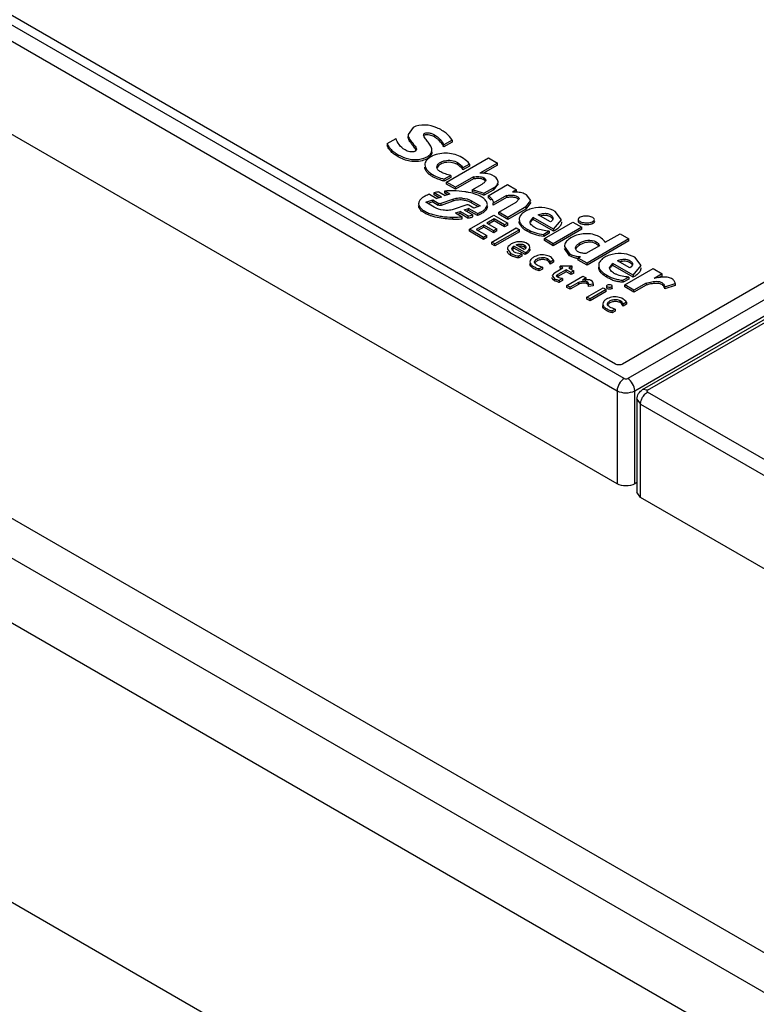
# Model space of a CAD drawing. Header units: millimetres. Extents: x 25 to 197, y 70 to 241.
# Tile 3 of 23: x 76 to 105, y 159 to 198. Entities that reach past the tile are written whole.
import ezdxf

# ---------------------------------------------------------------- set-up
doc = ezdxf.new("R2010")
doc.units = ezdxf.units.MM
doc.header["$LTSCALE"] = 20.234425
doc.layers.get('0').update_dxf_attribs({"linetype": 'CONTINUOUS'})

msp = doc.modelspace()

# ---------------------------------------------------------------- linework, layer by layer
at = {"color": 7, "linetype": 'Continuous'}
for p, q in [((134.685, 144.067), (28.619, 205.303)), ((27.913, 204.121), (133.979, 142.885)), ((133.438, 203.767), (100.063, 184.498)), ((134.586, 203.727), (100.273, 183.916)), ((100.876, 183.473), (135.286, 203.339)), ((101.076, 183.453), (135.486, 203.319)), ((100.556, 183.426), (134.869, 203.237)), ((100.132, 183.916), (68.552, 202.149)), ((99.78, 184.498), (68.95, 202.297)), ((68.269, 201.659), (99.849, 183.426)), ((130.256, 142.412), (31.409, 199.48)), ((99.849, 179.671), (68.269, 197.903)), ((91.621, 194.034), (91.417, 193.762)), ((92.48, 193.659), (92.48, 193.741)), ((90.571, 193.388), (90.935, 193.598)), ((90.571, 193.388), (90.571, 193.306)), ((91.638, 193.281), (91.577, 193.357)), ((93.195, 193.534), (92.866, 193.343)), ((93.195, 193.452), (92.866, 193.262)), ((92.866, 193.262), (92.866, 193.343)), ((93.195, 193.534), (93.195, 193.452)), ((91.019, 192.858), (91.019, 192.94)), ((91.754, 193.164), (91.703, 193.083)), ((92.975, 191.838), (94.664, 192.814)), ((93.416, 192.541), (93.416, 192.623)), ((93.899, 192.563), (93.631, 192.409)), ((93.899, 192.563), (93.899, 192.482)), ((95.024, 192.606), (94.307, 192.192)), ((94.664, 192.814), (95.024, 192.606)), ((95.024, 192.524), (95.024, 192.606)), ((93.899, 192.482), (93.631, 192.327)), ((93.631, 192.327), (93.631, 192.409)), ((95.024, 192.524), (94.44, 192.187)), ((93.139, 192.104), (92.88, 191.955)), ((93.139, 192.023), (92.88, 191.873)), ((92.88, 191.873), (92.88, 191.955)), ((92.975, 191.757), (92.975, 191.838)), ((93.335, 191.631), (92.975, 191.838)), ((93.335, 191.549), (92.975, 191.757)), ((93.139, 192.104), (93.139, 192.023)), ((94.061, 192.05), (93.335, 191.631)), ((94.061, 191.968), (93.335, 191.549)), ((94.008, 191.527), (94.411, 191.759)), ((94.061, 192.05), (94.061, 191.968)), ((94.475, 191.93), (94.475, 192.011)), ((94.475, 192.011), (94.55, 191.913)), ((95.05, 191.765), (94.847, 191.514)), ((92.465, 191.322), (92.465, 191.403)), ((92.766, 191.229), (92.465, 191.403)), ((92.663, 191.443), (92.917, 191.296)), ((92.895, 191.39), (92.895, 191.472)), ((93.108, 191.349), (92.895, 191.472)), ((93.012, 191.323), (92.895, 191.39)), ((93.108, 191.349), (92.917, 191.296)), ((93.335, 191.549), (93.335, 191.631)), ((94.008, 191.527), (94.008, 191.445)), ((94.847, 191.596), (94.482, 191.385)), ((94.847, 191.514), (94.482, 191.304)), ((94.482, 191.304), (94.482, 191.385)), ((94.655, 191.289), (95.433, 191.738)), ((94.847, 191.596), (94.847, 191.514)), ((95.433, 191.738), (95.793, 191.531)), ((95.793, 191.531), (95.629, 191.436)), ((95.793, 191.449), (95.793, 191.531)), ((92.134, 191.022), (92.416, 191.118)), ((92.474, 190.826), (92.134, 191.022)), ((92.416, 191.036), (92.223, 190.971)), ((92.281, 191.347), (92.577, 191.176)), ((92.416, 191.036), (92.416, 191.118)), ((92.416, 191.118), (92.635, 190.992)), ((92.416, 191.036), (92.635, 190.91)), ((92.672, 191.202), (92.465, 191.322)), ((92.766, 191.229), (92.577, 191.176)), ((92.635, 190.992), (92.635, 190.91)), ((92.753, 190.982), (93.224, 191.149)), ((93.224, 191.068), (92.753, 190.9)), ((92.753, 190.9), (92.753, 190.982)), ((93.224, 191.149), (93.224, 191.068)), ((93.978, 191.004), (93.978, 191.085)), ((93.978, 191.085), (94.326, 190.884)), ((93.978, 191.004), (94.24, 190.852)), ((94.655, 191.289), (94.655, 191.207)), ((95.385, 191.295), (94.851, 190.987)), ((95.385, 191.214), (94.851, 190.905)), ((94.852, 191.013), (94.851, 190.987)), ((94.851, 190.905), (94.851, 190.987)), ((95.081, 190.622), (95.776, 191.024)), ((95.385, 191.295), (95.385, 191.214)), ((95.9, 191.164), (95.776, 191.024)), ((96.165, 190.834), (96.371, 191.091)), ((96.37, 191.009), (96.165, 190.752)), ((96.371, 191.091), (96.187, 191.328)), ((93.788, 190.923), (93.238, 190.738)), ((93.33, 190.598), (93.513, 190.655)), ((93.33, 190.598), (93.604, 190.44)), ((93.513, 190.574), (93.422, 190.545)), ((93.513, 190.574), (93.513, 190.655)), ((93.832, 190.471), (93.513, 190.655)), ((93.832, 190.389), (93.513, 190.574)), ((93.678, 190.714), (93.858, 190.773)), ((93.678, 190.714), (94.028, 190.512)), ((93.858, 190.691), (93.769, 190.662)), ((93.858, 190.691), (93.858, 190.773)), ((94.212, 190.569), (93.858, 190.773)), ((94.212, 190.487), (93.858, 190.691)), ((94.076, 190.791), (93.865, 190.913)), ((94.326, 190.884), (94.076, 190.791)), ((94.212, 190.569), (94.212, 190.487)), ((95.081, 190.541), (95.081, 190.622)), ((95.44, 190.415), (95.081, 190.622)), ((96.165, 190.834), (95.44, 190.415)), ((96.165, 190.752), (95.44, 190.333)), ((96.165, 190.834), (96.165, 190.752)), ((97.606, 190.318), (97.351, 190.656)), ((93.221, 190.34), (93.221, 190.422)), ((93.604, 190.358), (93.604, 190.44)), ((93.832, 190.471), (93.832, 190.389)), ((93.894, 189.937), (94.879, 190.506)), ((94.028, 190.431), (94.028, 190.512)), ((94.892, 190.352), (94.595, 190.18)), ((94.595, 190.18), (94.999, 189.947)), ((94.892, 190.27), (94.666, 190.139)), ((94.879, 190.506), (95.437, 190.184)), ((94.892, 190.27), (94.892, 190.352)), ((95.31, 190.11), (94.892, 190.352)), ((95.31, 190.029), (94.892, 190.27)), ((95.44, 190.333), (95.081, 190.541)), ((95.437, 190.184), (95.31, 190.11)), ((95.437, 190.102), (95.437, 190.184)), ((95.44, 190.333), (95.44, 190.415)), ((96.338, 190.236), (96.464, 190.411)), ((96.464, 190.329), (96.464, 190.411)), ((97.286, 189.936), (96.464, 190.411)), ((97.286, 189.855), (96.464, 190.329)), ((97.158, 190.229), (96.661, 190.516)), ((96.913, 189.561), (98.059, 190.222)), ((97.286, 189.936), (97.606, 190.318)), ((98.059, 190.222), (98.419, 190.015)), ((98.293, 190.376), (98.278, 190.334)), ((98.278, 190.334), (98.278, 190.252)), ((98.917, 190.283), (98.932, 190.325)), ((98.917, 190.202), (98.917, 190.283)), ((98.932, 190.244), (98.917, 190.202)), ((93.894, 189.856), (93.894, 189.937)), ((94.465, 189.608), (93.894, 189.937)), ((94.465, 189.526), (93.894, 189.856)), ((94.468, 190.107), (94.162, 189.93)), ((94.162, 189.93), (94.592, 189.681)), ((94.468, 190.025), (94.232, 189.889)), ((94.468, 190.025), (94.468, 190.107)), ((94.871, 189.874), (94.468, 190.107)), ((94.871, 189.792), (94.468, 190.025)), ((94.793, 189.418), (95.779, 189.987)), ((94.999, 189.947), (94.871, 189.874)), ((94.871, 189.792), (94.871, 189.874)), ((94.999, 189.866), (94.871, 189.792)), ((95.907, 189.913), (94.921, 189.344)), ((95.907, 189.831), (94.921, 189.262)), ((94.999, 189.866), (94.999, 189.947)), ((95.31, 190.029), (95.31, 190.11)), ((95.437, 190.102), (95.31, 190.029)), ((95.779, 189.987), (95.907, 189.913)), ((95.907, 189.831), (95.907, 189.913)), ((96.223, 189.854), (96.223, 189.936)), ((97.109, 189.858), (96.886, 189.729)), ((97.109, 189.776), (96.886, 189.647)), ((97.109, 189.858), (97.109, 189.776)), ((98.419, 190.015), (97.273, 189.353)), ((98.419, 189.933), (97.273, 189.272)), ((97.286, 189.936), (97.286, 189.855)), ((98.419, 189.933), (98.419, 190.015)), ((94.592, 189.681), (94.465, 189.608)), ((94.465, 189.526), (94.465, 189.608)), ((94.592, 189.6), (94.465, 189.526)), ((94.592, 189.6), (94.592, 189.681)), ((94.793, 189.336), (94.793, 189.418)), ((94.921, 189.344), (94.793, 189.418)), ((96.886, 189.647), (96.886, 189.729)), ((96.913, 189.479), (96.913, 189.561)), ((97.273, 189.353), (96.913, 189.561)), ((97.273, 189.272), (96.913, 189.479)), ((98.35, 189.305), (98.35, 189.386)), ((100.325, 189.546), (98.633, 188.569)), ((100.325, 189.464), (98.633, 188.487)), ((98.998, 189.346), (98.998, 189.428)), ((99.368, 189.409), (99.965, 189.753)), ((99.965, 189.753), (100.325, 189.546)), ((100.325, 189.464), (100.325, 189.546)), ((94.921, 189.262), (94.793, 189.336)), ((94.921, 189.262), (94.921, 189.344)), ((95.423, 189.139), (95.551, 188.966)), ((95.551, 188.884), (95.551, 188.966)), ((95.684, 189.175), (95.684, 189.257)), ((96.14, 188.994), (95.684, 189.257)), ((96.14, 188.912), (95.684, 189.175)), ((96.098, 189.116), (95.772, 189.305)), ((96.107, 189.215), (96.107, 189.297)), ((96.14, 188.994), (96.14, 188.912)), ((97.273, 189.272), (97.273, 189.353)), ((97.719, 189.242), (97.933, 188.948)), ((97.933, 188.866), (97.719, 189.161)), ((99.133, 189.273), (98.586, 188.957)), ((96.011, 188.932), (95.887, 188.861)), ((95.887, 188.779), (95.887, 188.861)), ((96.011, 188.851), (95.887, 188.779)), ((96.011, 188.932), (96.011, 188.851)), ((97.036, 188.67), (97.036, 188.752)), ((97.287, 188.691), (97.149, 188.611)), ((97.149, 188.529), (97.149, 188.611)), ((97.287, 188.609), (97.149, 188.529)), ((97.287, 188.691), (97.287, 188.609)), ((97.933, 188.866), (97.933, 188.948)), ((98.273, 188.776), (98.365, 188.83)), ((98.273, 188.695), (98.273, 188.776)), ((98.633, 188.569), (98.273, 188.776)), ((98.633, 188.487), (98.273, 188.695)), ((100.363, 188.379), (99.865, 188.666)), ((100.81, 188.468), (100.555, 188.806)), ((96.836, 188.413), (96.709, 188.34)), ((96.709, 188.259), (96.709, 188.34)), ((96.836, 188.332), (96.709, 188.259)), ((96.836, 188.413), (96.836, 188.332)), ((97.317, 188.182), (97.224, 188.066)), ((97.317, 188.182), (97.66, 188.38)), ((97.788, 188.306), (97.454, 188.113)), ((97.788, 188.224), (97.454, 188.032)), ((98.037, 188.45), (97.547, 188.445)), ((97.547, 188.363), (97.547, 188.445)), ((97.66, 188.38), (97.547, 188.445)), ((97.589, 188.339), (97.547, 188.363)), ((97.788, 188.224), (97.788, 188.306)), ((97.993, 188.187), (97.788, 188.306)), ((97.993, 188.106), (97.788, 188.224)), ((98.037, 188.45), (97.903, 188.373)), ((97.903, 188.373), (98.108, 188.254)), ((98.037, 188.368), (97.974, 188.332)), ((98.108, 188.254), (97.993, 188.187)), ((97.993, 188.106), (97.993, 188.187)), ((98.108, 188.172), (97.993, 188.106)), ((98.037, 188.368), (98.037, 188.45)), ((98.108, 188.172), (98.108, 188.254)), ((98.633, 188.487), (98.633, 188.569)), ((99.542, 188.386), (99.668, 188.561)), ((99.668, 188.479), (99.668, 188.561)), ((100.49, 188.087), (99.668, 188.561)), ((100.49, 188.005), (99.668, 188.479)), ((100.158, 187.69), (101.303, 188.351)), ((100.49, 188.087), (100.81, 188.468)), ((101.303, 188.351), (101.663, 188.143)), ((97.224, 188.066), (97.323, 187.943)), ((97.323, 187.861), (97.323, 187.943)), ((97.454, 188.032), (97.454, 188.113)), ((97.643, 187.947), (97.522, 187.878)), ((97.522, 187.796), (97.522, 187.878)), ((97.643, 187.866), (97.522, 187.796)), ((97.643, 187.947), (97.643, 187.865)), ((97.82, 187.67), (98.47, 188.045)), ((98.287, 187.792), (97.948, 187.596)), ((98.287, 187.792), (98.287, 187.71)), ((98.598, 187.971), (98.447, 187.885)), ((98.47, 188.045), (98.598, 187.971)), ((98.598, 187.89), (98.598, 187.971)), ((98.645, 187.735), (98.645, 187.817)), ((99.427, 188.004), (99.427, 188.086)), ((100.314, 188.008), (100.09, 187.879)), ((100.314, 187.926), (100.09, 187.797)), ((100.09, 187.797), (100.09, 187.879)), ((100.314, 188.008), (100.314, 187.926)), ((100.49, 188.087), (100.49, 188.005)), ((101.663, 188.143), (101.334, 187.953)), ((101.663, 188.061), (101.515, 187.976)), ((101.663, 188.061), (101.663, 188.143)), ((97.82, 187.588), (97.82, 187.67)), ((97.948, 187.596), (97.82, 187.67)), ((97.948, 187.515), (97.82, 187.588)), ((98.287, 187.71), (97.948, 187.515)), ((97.948, 187.515), (97.948, 187.596)), ((98.632, 187.201), (99.282, 187.576)), ((98.699, 187.71), (98.88, 187.736)), ((98.699, 187.628), (98.699, 187.71)), ((98.88, 187.654), (98.699, 187.628)), ((99.41, 187.502), (98.76, 187.127)), ((99.41, 187.421), (98.76, 187.046)), ((98.88, 187.736), (98.88, 187.654)), ((99.282, 187.576), (99.41, 187.502)), ((99.41, 187.421), (99.41, 187.502)), ((99.426, 187.667), (99.421, 187.653)), ((99.421, 187.653), (99.421, 187.572)), ((99.648, 187.635), (99.652, 187.649)), ((99.648, 187.553), (99.648, 187.635)), ((99.652, 187.567), (99.648, 187.553)), ((99.652, 187.567), (99.652, 187.649)), ((100.158, 187.608), (100.158, 187.69)), ((100.518, 187.482), (100.158, 187.69)), ((100.518, 187.4), (100.158, 187.608)), ((101.012, 187.767), (100.518, 187.482)), ((101.012, 187.685), (100.518, 187.4)), ((100.518, 187.4), (100.518, 187.482)), ((101.012, 187.767), (101.012, 187.685)), ((101.771, 187.617), (102.188, 187.744)), ((102.188, 187.662), (101.771, 187.536)), ((101.771, 187.536), (101.771, 187.617)), ((102.188, 187.744), (102.188, 187.662)), ((98.632, 187.119), (98.632, 187.201)), ((98.76, 187.127), (98.632, 187.201)), ((98.76, 187.046), (98.632, 187.119)), ((98.76, 187.046), (98.76, 187.127)), ((99.97, 186.976), (99.97, 187.058)), ((100.222, 186.996), (100.084, 186.917)), ((100.222, 186.996), (100.222, 186.915)), ((99.771, 186.719), (99.644, 186.646)), ((99.644, 186.564), (99.644, 186.646)), ((99.771, 186.637), (99.644, 186.564)), ((99.771, 186.719), (99.771, 186.637)), ((100.084, 186.835), (100.084, 186.917)), ((100.222, 186.915), (100.084, 186.835)), ((99.849, 183.426), (99.849, 179.671)), ((100.556, 179.671), (100.556, 183.426)), ((101.076, 183.453), (100.876, 183.473)), ((100.647, 183.085), (100.647, 179.33)), ((100.647, 183.085), (100.793, 182.881)), ((124.841, 169.651), (101.076, 183.371)), ((100.793, 179.125), (100.793, 182.881)), ((100.793, 182.881), (124.558, 169.161)), ((100.647, 179.723), (100.556, 179.671)), ((100.793, 179.125), (100.647, 179.33)), ((124.558, 165.405), (100.793, 179.125)), ((71.498, 165.087), (132.536, 129.848))]:
    msp.add_line(p, q, dxfattribs=at)
for centre, radius, start, end in [((92.808, 192.036), 0.945, 115.1676, 117.632), ((93.032, 189.093), 2.379, 98.9291, 103.7919), ((93.208, 188.176), 3.311, 89.458, 95.432), ((93.248, 193.895), 3.473, 269.5421, 275.8774), ((93.248, 193.843), 3.503, 269.5559, 271.6562), ((93.25, 193.796), 3.456, 271.6472, 275.8855), ((93.404, 192.969), 2.535, 279.7371, 284.2606), ((93.39, 192.96), 2.609, 279.7665, 281.2458), ((93.412, 192.852), 2.498, 281.2334, 284.2788), ((96.935, 189.877), 0.621, 102.4883, 107.7391), ((98.338, 190.252), 0.0601, 180.0727, 195.9812), ((96.652, 190.656), 0.908, 230.2823, 234.1162), ((95.695, 189.14), 0.0879, 180.0483, 193.3393), ((96.004, 189.274), 0.378, 311.9166, 314.9947), ((96.815, 188.503), 0.351, 17.9711, 20.8253), ((98.432, 189.996), 1.249, 259.5713, 262.6296), ((98.461, 190.306), 1.479, 263.3555, 266.2895), ((100.142, 188.021), 0.628, 102.5893, 107.7275), ((97.653, 188.56), 0.775, 254.8286, 260.2741), ((98.509, 187.507), 0.34, 77.1041, 81.0721), ((100.148, 189.184), 1.381, 247.918, 251.9144), ((100.201, 189.348), 1.553, 251.9485, 257.1011), ((98.601, 187.659), 0.088, 47.5424, 60.0369), ((99.741, 186.803), 0.361, 18.2528, 20.9461)]:
    msp.add_arc(centre, radius, start, end, dxfattribs=at)
for points, knots in [([(93.195, 193.534), (93.127, 193.633), (92.999, 193.778), (92.782, 193.932), (92.505, 194.072), (92.107, 194.174), (91.762, 194.116), (91.621, 194.034)], [0, 0, 0, 0, 0.203735, 0.319739, 0.446002, 0.724563, 1, 1, 1, 1]), ([(91.417, 193.762), (91.417, 193.708), (91.456, 193.598), (91.539, 193.484), (91.615, 193.391), (91.674, 193.318), (91.728, 193.248), (91.754, 193.192), (91.754, 193.164)], [0, 0, 0, 0, 0.230262, 0.481439, 0.613134, 0.747792, 0.882032, 1, 1, 1, 1]), ([(92.046, 193.736), (92.046, 193.75), (92.057, 193.783), (92.104, 193.816), (92.167, 193.831), (92.259, 193.829), (92.367, 193.8), (92.445, 193.761), (92.48, 193.741)], [0, 0, 0, 0, 0.086214, 0.194834, 0.329664, 0.473943, 0.749839, 1, 1, 1, 1]), ([(92.38, 193.134), (92.38, 193.188), (92.339, 193.301), (92.236, 193.443), (92.138, 193.559), (92.071, 193.654), (92.046, 193.709), (92.046, 193.736)], [0, 0, 0, 0, 0.232835, 0.494635, 0.757354, 0.881833, 1, 1, 1, 1]), ([(92.48, 193.659), (92.421, 193.693), (92.322, 193.736), (92.182, 193.754), (92.107, 193.736), (92.079, 193.715)], [0, 0, 0, 0, 0.485766, 0.755415, 1, 1, 1, 1]), ([(92.48, 193.741), (92.565, 193.692), (92.71, 193.568), (92.817, 193.416), (92.866, 193.343)], [0, 0, 0, 0, 0.528329, 1, 1, 1, 1]), ([(90.571, 193.388), (90.594, 193.346), (90.641, 193.26), (90.739, 193.139), (90.868, 193.033), (90.966, 192.97), (91.019, 192.94)], [0, 0, 0, 0, 0.220589, 0.456582, 0.719664, 1, 1, 1, 1]), ([(91.296, 193.138), (91.203, 193.191), (91.043, 193.323), (90.965, 193.511), (90.935, 193.598)], [0, 0, 0, 0, 0.538966, 1, 1, 1, 1]), ([(91.504, 193.454), (91.492, 193.471), (91.448, 193.54), (91.417, 193.62), (91.417, 193.68)], [0, 0, 0, 0, 0.263673, 1, 1, 1, 1]), ([(92.633, 193.547), (92.622, 193.557), (92.574, 193.598), (92.522, 193.635), (92.48, 193.659)], [0, 0, 0, 0, 0.2401, 1, 1, 1, 1]), ([(92.866, 193.262), (92.849, 193.286), (92.781, 193.388), (92.702, 193.484), (92.633, 193.547)], [0, 0, 0, 0, 0.240372, 1, 1, 1, 1]), ([(91.019, 192.858), (90.966, 192.888), (90.868, 192.951), (90.739, 193.058), (90.641, 193.179), (90.594, 193.265), (90.571, 193.306)], [0, 0, 0, 0, 0.280336, 0.543418, 0.779411, 1, 1, 1, 1]), ([(91.019, 192.94), (91.135, 192.873), (91.331, 192.792), (91.613, 192.742), (91.837, 192.744), (92.048, 192.79), (92.224, 192.873), (92.351, 192.987), (92.38, 193.089), (92.38, 193.134)], [0, 0, 0, 0, 0.257386, 0.400042, 0.544907, 0.683919, 0.810022, 0.913851, 1, 1, 1, 1]), ([(91.703, 193.083), (91.64, 193.048), (91.484, 193.043), (91.356, 193.103), (91.296, 193.138)], [0, 0, 0, 0, 0.508969, 1, 1, 1, 1]), ([(91.739, 193.139), (91.726, 193.165), (91.693, 193.213), (91.656, 193.258), (91.638, 193.281)], [0, 0, 0, 0, 0.491929, 1, 1, 1, 1]), ([(92.38, 193.052), (92.38, 193.021), (92.368, 192.955), (92.331, 192.899), (92.308, 192.874)], [0, 0, 0, 0, 0.476131, 1, 1, 1, 1]), ([(93.588, 192.828), (93.415, 192.928), (93.011, 193.042), (92.592, 192.978), (92.406, 192.891)], [0, 0, 0, 0, 0.492517, 1, 1, 1, 1]), ([(92.048, 192.717), (91.874, 192.657), (91.502, 192.644), (91.166, 192.773), (91.019, 192.858)], [0, 0, 0, 0, 0.519324, 1, 1, 1, 1]), ([(92.308, 192.874), (92.293, 192.857), (92.217, 192.788), (92.123, 192.743), (92.048, 192.717)], [0, 0, 0, 0, 0.223038, 1, 1, 1, 1]), ([(92.37, 192.873), (92.329, 192.852), (92.256, 192.806), (92.143, 192.702), (92.095, 192.594), (92.095, 192.527)], [0, 0, 0, 0, 0.295673, 0.559395, 1, 1, 1, 1]), ([(92.582, 192.443), (92.582, 192.47), (92.6, 192.532), (92.671, 192.605), (92.772, 192.665), (92.941, 192.72), (93.169, 192.728), (93.342, 192.665), (93.416, 192.623)], [0, 0, 0, 0, 0.086366, 0.188401, 0.30979, 0.446047, 0.734838, 1, 1, 1, 1]), ([(92.83, 192.601), (92.798, 192.59), (92.699, 192.549), (92.6, 192.466), (92.585, 192.391)], [0, 0, 0, 0, 0.30257, 1, 1, 1, 1]), ([(93.416, 192.541), (93.332, 192.589), (93.135, 192.656), (92.928, 192.634), (92.83, 192.601)], [0, 0, 0, 0, 0.48325, 1, 1, 1, 1]), ([(93.416, 192.623), (93.44, 192.608), (93.524, 192.551), (93.597, 192.474), (93.631, 192.409)], [0, 0, 0, 0, 0.276823, 1, 1, 1, 1]), ([(93.631, 192.327), (93.62, 192.348), (93.565, 192.434), (93.483, 192.5), (93.416, 192.541)], [0, 0, 0, 0, 0.226651, 1, 1, 1, 1]), ([(93.899, 192.563), (93.879, 192.588), (93.789, 192.691), (93.678, 192.774), (93.588, 192.828)], [0, 0, 0, 0, 0.232682, 1, 1, 1, 1]), ([(92.095, 192.527), (92.095, 192.384), (92.3, 192.184), (92.594, 192.042), (92.782, 191.981), (92.88, 191.955)], [0, 0, 0, 0, 0.423168, 0.698398, 1, 1, 1, 1]), ([(92.437, 192.04), (92.39, 192.066), (92.304, 192.12), (92.194, 192.216), (92.116, 192.323), (92.095, 192.406), (92.095, 192.445)], [0, 0, 0, 0, 0.288441, 0.552405, 0.788474, 1, 1, 1, 1]), ([(92.736, 192.245), (92.694, 192.269), (92.621, 192.319), (92.582, 192.404), (92.582, 192.443)], [0, 0, 0, 0, 0.558456, 1, 1, 1, 1]), ([(93.139, 192.104), (93.067, 192.123), (92.93, 192.159), (92.796, 192.21), (92.736, 192.245)], [0, 0, 0, 0, 0.517798, 1, 1, 1, 1]), ([(95.051, 191.847), (95.051, 191.966), (94.848, 192.129), (94.573, 192.193), (94.396, 192.197), (94.307, 192.192)], [0, 0, 0, 0, 0.408596, 0.693005, 1, 1, 1, 1]), ([(92.62, 191.957), (92.604, 191.963), (92.542, 191.988), (92.481, 192.017), (92.437, 192.04)], [0, 0, 0, 0, 0.256983, 1, 1, 1, 1]), ([(92.88, 191.873), (92.857, 191.879), (92.77, 191.904), (92.683, 191.933), (92.62, 191.957)], [0, 0, 0, 0, 0.253872, 1, 1, 1, 1]), ([(94.061, 192.05), (94.133, 192.057), (94.241, 192.067), (94.381, 192.049), (94.447, 192.028), (94.475, 192.011)], [0, 0, 0, 0, 0.514118, 0.769443, 1, 1, 1, 1]), ([(94.475, 191.93), (94.439, 191.951), (94.352, 191.975), (94.264, 191.98), (94.218, 191.979)], [0, 0, 0, 0, 0.477255, 1, 1, 1, 1]), ([(94.55, 191.913), (94.55, 191.882), (94.505, 191.816), (94.445, 191.779), (94.411, 191.759)], [0, 0, 0, 0, 0.442154, 1, 1, 1, 1]), ([(94.528, 191.888), (94.525, 191.892), (94.509, 191.908), (94.49, 191.921), (94.475, 191.93)], [0, 0, 0, 0, 0.232635, 1, 1, 1, 1]), ([(94.847, 191.596), (94.9, 191.627), (94.994, 191.689), (95.051, 191.797), (95.051, 191.847)], [0, 0, 0, 0, 0.554317, 1, 1, 1, 1]), ([(93.855, 191.422), (93.806, 191.432), (93.602, 191.469), (93.395, 191.485), (93.24, 191.487)], [0, 0, 0, 0, 0.246049, 1, 1, 1, 1]), ([(94.53, 191.118), (94.452, 191.202), (94.226, 191.326), (93.987, 191.394), (93.855, 191.422)], [0, 0, 0, 0, 0.459805, 1, 1, 1, 1]), ([(94.008, 191.527), (94.05, 191.519), (94.212, 191.486), (94.37, 191.435), (94.482, 191.385)], [0, 0, 0, 0, 0.260009, 1, 1, 1, 1]), ([(94.482, 191.304), (94.446, 191.32), (94.293, 191.381), (94.132, 191.423), (94.008, 191.445)], [0, 0, 0, 0, 0.239357, 1, 1, 1, 1]), ([(96.187, 191.328), (96.131, 191.36), (96.003, 191.413), (95.865, 191.431), (95.793, 191.435)], [0, 0, 0, 0, 0.470567, 1, 1, 1, 1]), ([(92.281, 191.347), (92.224, 191.326), (92.117, 191.282), (91.977, 191.198), (91.876, 191.094), (91.846, 191.007), (91.846, 190.966)], [0, 0, 0, 0, 0.297538, 0.567767, 0.800999, 1, 1, 1, 1]), ([(91.846, 190.966), (91.846, 190.871), (91.969, 190.732), (92.16, 190.625), (92.348, 190.551), (92.552, 190.495), (92.844, 190.44), (93.069, 190.424), (93.221, 190.422)], [0, 0, 0, 0, 0.183402, 0.300954, 0.430474, 0.567271, 0.709187, 1, 1, 1, 1]), ([(92.635, 190.992), (92.643, 190.987), (92.681, 190.973), (92.722, 190.978), (92.753, 190.982)], [0, 0, 0, 0, 0.228979, 1, 1, 1, 1]), ([(93.224, 191.149), (93.284, 191.174), (93.417, 191.201), (93.675, 191.2), (93.87, 191.148), (93.978, 191.085)], [0, 0, 0, 0, 0.250418, 0.515691, 1, 1, 1, 1]), ([(93.454, 191.115), (93.433, 191.114), (93.355, 191.107), (93.278, 191.089), (93.224, 191.068)], [0, 0, 0, 0, 0.260476, 1, 1, 1, 1]), ([(93.728, 191.096), (93.706, 191.1), (93.615, 191.116), (93.523, 191.12), (93.454, 191.115)], [0, 0, 0, 0, 0.245906, 1, 1, 1, 1]), ([(93.978, 191.004), (93.96, 191.014), (93.881, 191.055), (93.795, 191.082), (93.728, 191.096)], [0, 0, 0, 0, 0.233208, 1, 1, 1, 1]), ([(94.615, 190.937), (94.615, 190.953), (94.606, 191.021), (94.565, 191.08), (94.53, 191.118)], [0, 0, 0, 0, 0.232766, 1, 1, 1, 1]), ([(94.655, 191.289), (94.694, 191.261), (94.763, 191.2), (94.819, 191.126), (94.836, 191.086)], [0, 0, 0, 0, 0.527145, 1, 1, 1, 1]), ([(94.767, 191.108), (94.759, 191.117), (94.725, 191.153), (94.686, 191.185), (94.655, 191.207)], [0, 0, 0, 0, 0.240025, 1, 1, 1, 1]), ([(95.385, 191.295), (95.443, 191.302), (95.558, 191.313), (95.675, 191.309), (95.73, 191.296)], [0, 0, 0, 0, 0.503702, 1, 1, 1, 1]), ([(95.728, 191.215), (95.673, 191.228), (95.557, 191.232), (95.443, 191.22), (95.385, 191.214)], [0, 0, 0, 0, 0.496532, 1, 1, 1, 1]), ([(95.888, 191.122), (95.874, 191.146), (95.821, 191.186), (95.762, 191.208), (95.728, 191.215)], [0, 0, 0, 0, 0.448934, 1, 1, 1, 1]), ([(95.73, 191.296), (95.753, 191.291), (95.794, 191.277), (95.86, 191.243), (95.9, 191.196), (95.9, 191.164)], [0, 0, 0, 0, 0.303865, 0.578084, 1, 1, 1, 1]), ([(91.928, 190.708), (91.916, 190.721), (91.874, 190.771), (91.846, 190.837), (91.846, 190.885)], [0, 0, 0, 0, 0.275752, 1, 1, 1, 1]), ([(92.172, 190.542), (92.148, 190.554), (92.06, 190.598), (91.977, 190.655), (91.928, 190.708)], [0, 0, 0, 0, 0.270115, 1, 1, 1, 1]), ([(93.238, 190.738), (93.176, 190.713), (93.038, 190.691), (92.776, 190.704), (92.582, 190.763), (92.474, 190.826)], [0, 0, 0, 0, 0.252452, 0.52079, 1, 1, 1, 1]), ([(92.753, 190.9), (92.743, 190.899), (92.704, 190.895), (92.66, 190.895), (92.635, 190.91)], [0, 0, 0, 0, 0.262368, 1, 1, 1, 1]), ([(93.865, 190.913), (93.854, 190.919), (93.828, 190.929), (93.801, 190.925), (93.788, 190.923)], [0, 0, 0, 0, 0.473822, 1, 1, 1, 1]), ([(94.212, 190.569), (94.266, 190.589), (94.354, 190.627), (94.467, 190.696), (94.567, 190.785), (94.615, 190.878), (94.615, 190.937)], [0, 0, 0, 0, 0.298561, 0.504804, 0.690601, 1, 1, 1, 1]), ([(94.469, 190.62), (94.451, 190.607), (94.371, 190.553), (94.282, 190.513), (94.212, 190.487)], [0, 0, 0, 0, 0.233922, 1, 1, 1, 1]), ([(94.605, 190.793), (94.6, 190.777), (94.57, 190.709), (94.515, 190.654), (94.469, 190.62)], [0, 0, 0, 0, 0.227256, 1, 1, 1, 1]), ([(97.351, 190.656), (97.222, 190.73), (96.917, 190.826), (96.524, 190.808), (96.235, 190.713), (96.062, 190.612), (95.936, 190.49), (95.9, 190.384), (95.9, 190.336)], [0, 0, 0, 0, 0.266914, 0.557352, 0.690946, 0.810483, 0.913208, 1, 1, 1, 1]), ([(96.661, 190.516), (96.717, 190.543), (96.843, 190.584), (97.008, 190.58), (97.127, 190.538), (97.198, 190.497), (97.25, 190.445), (97.264, 190.401), (97.264, 190.381)], [0, 0, 0, 0, 0.269631, 0.5595, 0.692292, 0.811142, 0.912682, 1, 1, 1, 1]), ([(92.353, 190.471), (92.338, 190.476), (92.276, 190.498), (92.216, 190.522), (92.172, 190.542)], [0, 0, 0, 0, 0.255856, 1, 1, 1, 1]), ([(93.221, 190.34), (93.145, 190.341), (92.853, 190.354), (92.56, 190.403), (92.353, 190.471)], [0, 0, 0, 0, 0.256385, 1, 1, 1, 1]), ([(95.9, 190.336), (95.9, 190.319), (95.907, 190.25), (95.939, 190.186), (95.971, 190.144)], [0, 0, 0, 0, 0.238522, 1, 1, 1, 1]), ([(96.02, 190.005), (96.008, 190.017), (95.966, 190.063), (95.932, 190.118), (95.917, 190.161)], [0, 0, 0, 0, 0.266774, 1, 1, 1, 1]), ([(97.109, 189.858), (97.019, 189.867), (96.846, 189.886), (96.641, 189.946), (96.502, 190.019), (96.398, 190.094), (96.337, 190.179), (96.337, 190.236)], [0, 0, 0, 0, 0.298874, 0.573348, 0.69803, 0.81301, 1, 1, 1, 1]), ([(96.464, 190.329), (96.451, 190.321), (96.407, 190.289), (96.368, 190.248), (96.351, 190.212)], [0, 0, 0, 0, 0.276469, 1, 1, 1, 1]), ([(97.093, 190.468), (97.071, 190.476), (96.976, 190.503), (96.874, 190.5), (96.801, 190.483)], [0, 0, 0, 0, 0.240138, 1, 1, 1, 1]), ([(97.208, 190.403), (97.2, 190.41), (97.165, 190.436), (97.125, 190.456), (97.093, 190.468)], [0, 0, 0, 0, 0.231988, 1, 1, 1, 1]), ([(97.264, 190.381), (97.264, 190.367), (97.25, 190.303), (97.198, 190.258), (97.158, 190.229)], [0, 0, 0, 0, 0.221937, 1, 1, 1, 1]), ([(97.259, 190.331), (97.257, 190.338), (97.246, 190.366), (97.225, 190.389), (97.208, 190.403)], [0, 0, 0, 0, 0.231816, 1, 1, 1, 1]), ([(98.278, 190.334), (98.278, 190.29), (98.359, 190.237), (98.455, 190.209), (98.516, 190.199), (98.548, 190.196)], [0, 0, 0, 0, 0.418407, 0.699649, 1, 1, 1, 1]), ([(98.419, 190.139), (98.388, 190.148), (98.335, 190.169), (98.287, 190.211), (98.28, 190.236)], [0, 0, 0, 0, 0.560241, 1, 1, 1, 1]), ([(98.932, 190.325), (98.932, 190.372), (98.845, 190.426), (98.744, 190.453), (98.644, 190.467), (98.544, 190.468), (98.446, 190.455), (98.36, 190.428), (98.309, 190.397), (98.293, 190.376)], [0, 0, 0, 0, 0.197392, 0.330363, 0.472242, 0.617143, 0.758215, 0.889853, 1, 1, 1, 1]), ([(98.548, 190.196), (98.618, 190.19), (98.723, 190.193), (98.846, 190.23), (98.9, 190.262), (98.917, 190.283)], [0, 0, 0, 0, 0.539854, 0.790247, 1, 1, 1, 1]), ([(98.917, 190.202), (98.912, 190.196), (98.888, 190.171), (98.856, 190.155), (98.83, 190.146)], [0, 0, 0, 0, 0.220296, 1, 1, 1, 1]), ([(95.971, 190.144), (95.978, 190.134), (96.009, 190.096), (96.045, 190.062), (96.074, 190.038)], [0, 0, 0, 0, 0.23886, 1, 1, 1, 1]), ([(96.074, 190.038), (96.085, 190.028), (96.133, 189.991), (96.183, 189.959), (96.223, 189.936)], [0, 0, 0, 0, 0.241396, 1, 1, 1, 1]), ([(96.223, 189.936), (96.318, 189.881), (96.532, 189.782), (96.763, 189.739), (96.886, 189.729)], [0, 0, 0, 0, 0.47264, 1, 1, 1, 1]), ([(96.886, 189.647), (96.763, 189.658), (96.532, 189.7), (96.318, 189.799), (96.223, 189.854)], [0, 0, 0, 0, 0.52736, 1, 1, 1, 1]), ([(97.48, 189.99), (97.467, 189.977), (97.407, 189.925), (97.339, 189.883), (97.286, 189.855)], [0, 0, 0, 0, 0.236116, 1, 1, 1, 1]), ([(97.59, 190.147), (97.585, 190.133), (97.559, 190.074), (97.516, 190.023), (97.48, 189.99)], [0, 0, 0, 0, 0.232951, 1, 1, 1, 1]), ([(99.368, 189.409), (99.289, 189.541), (98.967, 189.751), (98.602, 189.773), (98.406, 189.743)], [0, 0, 0, 0, 0.437025, 1, 1, 1, 1]), ([(98.548, 190.115), (98.537, 190.116), (98.494, 190.121), (98.45, 190.129), (98.419, 190.139)], [0, 0, 0, 0, 0.25669, 1, 1, 1, 1]), ([(98.83, 190.146), (98.809, 190.138), (98.718, 190.111), (98.62, 190.108), (98.548, 190.115)], [0, 0, 0, 0, 0.238104, 1, 1, 1, 1]), ([(96.333, 189.211), (96.333, 189.29), (96.191, 189.388), (96.015, 189.435), (95.844, 189.439), (95.684, 189.399), (95.525, 189.323), (95.422, 189.214), (95.422, 189.139)], [0, 0, 0, 0, 0.213255, 0.358007, 0.514224, 0.664271, 0.796973, 1, 1, 1, 1]), ([(98.406, 189.743), (98.315, 189.729), (98.146, 189.683), (97.928, 189.57), (97.768, 189.429), (97.719, 189.301), (97.719, 189.242)], [0, 0, 0, 0, 0.303767, 0.576029, 0.806411, 1, 1, 1, 1]), ([(98.169, 189.172), (98.169, 189.192), (98.185, 189.248), (98.25, 189.323), (98.314, 189.366), (98.35, 189.386)], [0, 0, 0, 0, 0.211433, 0.576925, 1, 1, 1, 1]), ([(98.35, 189.386), (98.446, 189.442), (98.662, 189.524), (98.9, 189.484), (98.998, 189.428)], [0, 0, 0, 0, 0.496956, 1, 1, 1, 1]), ([(98.682, 189.413), (98.65, 189.411), (98.534, 189.394), (98.424, 189.347), (98.35, 189.305)], [0, 0, 0, 0, 0.268727, 1, 1, 1, 1]), ([(98.998, 189.346), (98.976, 189.359), (98.878, 189.405), (98.765, 189.42), (98.682, 189.413)], [0, 0, 0, 0, 0.230891, 1, 1, 1, 1]), ([(98.998, 189.428), (99.03, 189.409), (99.085, 189.364), (99.124, 189.304), (99.133, 189.273)], [0, 0, 0, 0, 0.538191, 1, 1, 1, 1]), ([(95.551, 188.884), (95.536, 188.893), (95.484, 188.927), (95.44, 188.978), (95.428, 189.021)], [0, 0, 0, 0, 0.286483, 1, 1, 1, 1]), ([(95.551, 188.966), (95.574, 188.952), (95.679, 188.898), (95.796, 188.87), (95.887, 188.861)], [0, 0, 0, 0, 0.229535, 1, 1, 1, 1]), ([(96.011, 188.932), (95.926, 188.943), (95.802, 188.966), (95.666, 189.037), (95.617, 189.09), (95.61, 189.12)], [0, 0, 0, 0, 0.561885, 0.802787, 1, 1, 1, 1]), ([(95.613, 189.17), (95.615, 189.178), (95.632, 189.212), (95.661, 189.239), (95.684, 189.257)], [0, 0, 0, 0, 0.226977, 1, 1, 1, 1]), ([(95.684, 189.175), (95.676, 189.169), (95.647, 189.145), (95.622, 189.114), (95.613, 189.088)], [0, 0, 0, 0, 0.273891, 1, 1, 1, 1]), ([(95.772, 189.305), (95.825, 189.327), (95.94, 189.354), (96.058, 189.325), (96.107, 189.297)], [0, 0, 0, 0, 0.506942, 1, 1, 1, 1]), ([(96.107, 189.215), (96.1, 189.219), (96.069, 189.235), (96.034, 189.246), (96.008, 189.252)], [0, 0, 0, 0, 0.232031, 1, 1, 1, 1]), ([(96.162, 189.177), (96.159, 189.171), (96.141, 189.147), (96.117, 189.129), (96.098, 189.116)], [0, 0, 0, 0, 0.226881, 1, 1, 1, 1]), ([(96.107, 189.297), (96.116, 189.291), (96.146, 189.271), (96.171, 189.237), (96.171, 189.211)], [0, 0, 0, 0, 0.292446, 1, 1, 1, 1]), ([(96.256, 188.993), (96.248, 188.986), (96.211, 188.955), (96.171, 188.93), (96.14, 188.912)], [0, 0, 0, 0, 0.238025, 1, 1, 1, 1]), ([(96.218, 189.044), (96.234, 189.056), (96.286, 189.098), (96.333, 189.162), (96.333, 189.211)], [0, 0, 0, 0, 0.285551, 1, 1, 1, 1]), ([(96.327, 189.092), (96.324, 189.085), (96.311, 189.053), (96.289, 189.025), (96.271, 189.007)], [0, 0, 0, 0, 0.235941, 1, 1, 1, 1]), ([(98.586, 188.957), (98.535, 188.959), (98.436, 188.965), (98.303, 189.005), (98.203, 189.072), (98.169, 189.141), (98.169, 189.172)], [0, 0, 0, 0, 0.303632, 0.583597, 0.816548, 1, 1, 1, 1]), ([(98.35, 189.305), (98.308, 189.281), (98.236, 189.232), (98.181, 189.156), (98.173, 189.117)], [0, 0, 0, 0, 0.546745, 1, 1, 1, 1]), ([(100.555, 188.806), (100.426, 188.881), (100.121, 188.977), (99.728, 188.958), (99.439, 188.863), (99.267, 188.762), (99.141, 188.64), (99.104, 188.534), (99.104, 188.486)], [0, 0, 0, 0, 0.266941, 0.557371, 0.690947, 0.810479, 0.913203, 1, 1, 1, 1]), ([(95.649, 188.836), (95.64, 188.839), (95.607, 188.853), (95.574, 188.87), (95.551, 188.884)], [0, 0, 0, 0, 0.25923, 1, 1, 1, 1]), ([(95.887, 188.779), (95.866, 188.781), (95.785, 188.792), (95.705, 188.813), (95.649, 188.836)], [0, 0, 0, 0, 0.259656, 1, 1, 1, 1]), ([(96.474, 188.807), (96.436, 188.784), (96.368, 188.737), (96.333, 188.657), (96.333, 188.621)], [0, 0, 0, 0, 0.555518, 1, 1, 1, 1]), ([(96.333, 188.621), (96.333, 188.589), (96.36, 188.518), (96.452, 188.443), (96.571, 188.383), (96.661, 188.35), (96.709, 188.34)], [0, 0, 0, 0, 0.19416, 0.427028, 0.701949, 1, 1, 1, 1]), ([(97.287, 188.691), (97.254, 188.741), (97.152, 188.84), (96.935, 188.91), (96.693, 188.906), (96.54, 188.845), (96.474, 188.807)], [0, 0, 0, 0, 0.202984, 0.459511, 0.743257, 1, 1, 1, 1]), ([(96.518, 188.613), (96.518, 188.651), (96.561, 188.708), (96.635, 188.751), (96.736, 188.792), (96.876, 188.809), (96.988, 188.779), (97.036, 188.752)], [0, 0, 0, 0, 0.187113, 0.305437, 0.437323, 0.72717, 1, 1, 1, 1]), ([(96.836, 188.413), (96.797, 188.422), (96.723, 188.441), (96.607, 188.487), (96.518, 188.559), (96.518, 188.613)], [0, 0, 0, 0, 0.301544, 0.579709, 1, 1, 1, 1]), ([(96.558, 188.614), (96.554, 188.61), (96.54, 188.595), (96.528, 188.576), (96.523, 188.561)], [0, 0, 0, 0, 0.267072, 1, 1, 1, 1]), ([(96.788, 188.714), (96.743, 188.708), (96.661, 188.685), (96.585, 188.642), (96.558, 188.614)], [0, 0, 0, 0, 0.540536, 1, 1, 1, 1]), ([(97.036, 188.67), (97.019, 188.68), (96.942, 188.715), (96.853, 188.722), (96.788, 188.714)], [0, 0, 0, 0, 0.228807, 1, 1, 1, 1]), ([(97.036, 188.752), (97.062, 188.737), (97.107, 188.701), (97.134, 188.651), (97.143, 188.627)], [0, 0, 0, 0, 0.544988, 1, 1, 1, 1]), ([(97.088, 188.631), (97.084, 188.634), (97.068, 188.649), (97.05, 188.662), (97.036, 188.67)], [0, 0, 0, 0, 0.237873, 1, 1, 1, 1]), ([(97.149, 188.529), (97.146, 188.538), (97.133, 188.576), (97.11, 188.61), (97.088, 188.631)], [0, 0, 0, 0, 0.237742, 1, 1, 1, 1]), ([(97.933, 188.948), (97.984, 188.918), (98.1, 188.867), (98.224, 188.844), (98.29, 188.837)], [0, 0, 0, 0, 0.471094, 1, 1, 1, 1]), ([(98.206, 188.767), (98.156, 188.777), (98.061, 188.801), (97.973, 188.843), (97.933, 188.866)], [0, 0, 0, 0, 0.525376, 1, 1, 1, 1]), ([(99.865, 188.666), (99.922, 188.693), (100.047, 188.734), (100.213, 188.73), (100.332, 188.688), (100.403, 188.646), (100.455, 188.595), (100.469, 188.551), (100.469, 188.53)], [0, 0, 0, 0, 0.269848, 0.559817, 0.692541, 0.81126, 0.912669, 1, 1, 1, 1]), ([(100.295, 188.619), (100.273, 188.627), (100.179, 188.653), (100.077, 188.649), (100.005, 188.633)], [0, 0, 0, 0, 0.24043, 1, 1, 1, 1]), ([(100.412, 188.553), (100.404, 188.56), (100.368, 188.587), (100.327, 188.607), (100.295, 188.619)], [0, 0, 0, 0, 0.231607, 1, 1, 1, 1]), ([(96.39, 188.416), (96.381, 188.425), (96.351, 188.46), (96.333, 188.506), (96.333, 188.54)], [0, 0, 0, 0, 0.273934, 1, 1, 1, 1]), ([(96.709, 188.259), (96.647, 188.272), (96.535, 188.315), (96.429, 188.376), (96.39, 188.416)], [0, 0, 0, 0, 0.534488, 1, 1, 1, 1]), ([(99.104, 188.486), (99.104, 188.447), (99.123, 188.367), (99.195, 188.26), (99.3, 188.166), (99.382, 188.112), (99.427, 188.086)], [0, 0, 0, 0, 0.213371, 0.448199, 0.711494, 1, 1, 1, 1]), ([(99.324, 188.07), (99.264, 188.114), (99.159, 188.205), (99.104, 188.342), (99.104, 188.404)], [0, 0, 0, 0, 0.544375, 1, 1, 1, 1]), ([(100.314, 188.008), (100.224, 188.016), (100.05, 188.036), (99.846, 188.096), (99.706, 188.169), (99.603, 188.243), (99.542, 188.329), (99.542, 188.386)], [0, 0, 0, 0, 0.298788, 0.573242, 0.698003, 0.813031, 1, 1, 1, 1]), ([(99.668, 188.479), (99.655, 188.471), (99.611, 188.439), (99.572, 188.398), (99.555, 188.362)], [0, 0, 0, 0, 0.276523, 1, 1, 1, 1]), ([(100.469, 188.53), (100.469, 188.516), (100.455, 188.453), (100.403, 188.407), (100.363, 188.379)], [0, 0, 0, 0, 0.222221, 1, 1, 1, 1]), ([(100.464, 188.48), (100.462, 188.487), (100.451, 188.515), (100.43, 188.538), (100.412, 188.553)], [0, 0, 0, 0, 0.231896, 1, 1, 1, 1]), ([(100.794, 188.297), (100.789, 188.283), (100.763, 188.224), (100.72, 188.174), (100.684, 188.14)], [0, 0, 0, 0, 0.233025, 1, 1, 1, 1]), ([(97.242, 187.932), (97.239, 187.936), (97.229, 187.952), (97.224, 187.97), (97.224, 187.984)], [0, 0, 0, 0, 0.266357, 1, 1, 1, 1]), ([(97.292, 187.881), (97.287, 187.885), (97.268, 187.9), (97.251, 187.917), (97.242, 187.932)], [0, 0, 0, 0, 0.266354, 1, 1, 1, 1]), ([(97.384, 187.915), (97.395, 187.911), (97.44, 187.895), (97.487, 187.884), (97.522, 187.878)], [0, 0, 0, 0, 0.241505, 1, 1, 1, 1]), ([(97.448, 188.003), (97.445, 188.006), (97.431, 188.014), (97.418, 188.026), (97.413, 188.037)], [0, 0, 0, 0, 0.274637, 1, 1, 1, 1]), ([(97.643, 187.947), (97.625, 187.949), (97.558, 187.959), (97.492, 187.98), (97.448, 188.003)], [0, 0, 0, 0, 0.265287, 1, 1, 1, 1]), ([(98.287, 187.792), (98.305, 187.803), (98.39, 187.843), (98.49, 187.855), (98.562, 187.843)], [0, 0, 0, 0, 0.226309, 1, 1, 1, 1]), ([(98.585, 187.839), (98.591, 187.838), (98.611, 187.832), (98.631, 187.825), (98.645, 187.817)], [0, 0, 0, 0, 0.266124, 1, 1, 1, 1]), ([(98.645, 187.817), (98.652, 187.813), (98.674, 187.795), (98.687, 187.769), (98.693, 187.75)], [0, 0, 0, 0, 0.285755, 1, 1, 1, 1]), ([(98.801, 187.869), (98.794, 187.873), (98.763, 187.887), (98.729, 187.894), (98.703, 187.897)], [0, 0, 0, 0, 0.229334, 1, 1, 1, 1]), ([(98.88, 187.736), (98.879, 187.76), (98.868, 187.815), (98.826, 187.854), (98.801, 187.869)], [0, 0, 0, 0, 0.456902, 1, 1, 1, 1]), ([(99.427, 188.086), (99.522, 188.031), (99.736, 187.932), (99.968, 187.889), (100.09, 187.879)], [0, 0, 0, 0, 0.472658, 1, 1, 1, 1]), ([(99.629, 187.904), (99.611, 187.912), (99.542, 187.941), (99.475, 187.976), (99.427, 188.004)], [0, 0, 0, 0, 0.257801, 1, 1, 1, 1]), ([(100.09, 187.797), (100.03, 187.802), (99.951, 187.813), (99.873, 187.83), (99.854, 187.834)], [0, 0, 0, 0, 0.753486, 1, 1, 1, 1]), ([(100.684, 188.14), (100.671, 188.127), (100.611, 188.076), (100.543, 188.033), (100.49, 188.005)], [0, 0, 0, 0, 0.236075, 1, 1, 1, 1]), ([(101.012, 187.767), (101.089, 187.787), (101.207, 187.816), (101.368, 187.837), (101.49, 187.838), (101.604, 187.815), (101.69, 187.761), (101.742, 187.69), (101.762, 187.641), (101.771, 187.617)], [0, 0, 0, 0, 0.276947, 0.420061, 0.564797, 0.701742, 0.816404, 0.911471, 1, 1, 1, 1]), ([(101.67, 188.003), (101.641, 188.001), (101.529, 187.991), (101.417, 187.97), (101.334, 187.953)], [0, 0, 0, 0, 0.253591, 1, 1, 1, 1]), ([(102.188, 187.744), (102.178, 187.782), (102.159, 187.842), (102.103, 187.911), (102.012, 187.971), (101.861, 188.006), (101.735, 188.006), (101.67, 188.003)], [0, 0, 0, 0, 0.185751, 0.289281, 0.409623, 0.692601, 1, 1, 1, 1]), ([(98.411, 187.757), (98.4, 187.755), (98.357, 187.744), (98.315, 187.727), (98.287, 187.71)], [0, 0, 0, 0, 0.267632, 1, 1, 1, 1]), ([(98.645, 187.735), (98.612, 187.754), (98.531, 187.771), (98.452, 187.766), (98.411, 187.757)], [0, 0, 0, 0, 0.481972, 1, 1, 1, 1]), ([(99.421, 187.653), (99.421, 187.65), (99.426, 187.634), (99.441, 187.625), (99.453, 187.62)], [0, 0, 0, 0, 0.211042, 1, 1, 1, 1]), ([(99.453, 187.538), (99.448, 187.54), (99.435, 187.547), (99.421, 187.561), (99.421, 187.572)], [0, 0, 0, 0, 0.301692, 1, 1, 1, 1]), ([(99.652, 187.649), (99.652, 187.665), (99.611, 187.693), (99.551, 187.702), (99.485, 187.698), (99.438, 187.683), (99.426, 187.667)], [0, 0, 0, 0, 0.195495, 0.470688, 0.760042, 1, 1, 1, 1]), ([(99.453, 187.62), (99.46, 187.616), (99.495, 187.604), (99.532, 187.601), (99.56, 187.603)], [0, 0, 0, 0, 0.235472, 1, 1, 1, 1]), ([(99.648, 187.553), (99.64, 187.541), (99.606, 187.528), (99.541, 187.517), (99.485, 187.523), (99.453, 187.538)], [0, 0, 0, 0, 0.215722, 0.485665, 1, 1, 1, 1]), ([(99.56, 187.603), (99.577, 187.604), (99.608, 187.61), (99.64, 187.623), (99.648, 187.635)], [0, 0, 0, 0, 0.556723, 1, 1, 1, 1]), ([(101.346, 187.751), (101.317, 187.748), (101.204, 187.734), (101.094, 187.707), (101.012, 187.685)], [0, 0, 0, 0, 0.256005, 1, 1, 1, 1]), ([(101.771, 187.536), (101.759, 187.567), (101.732, 187.633), (101.642, 187.72), (101.503, 187.759), (101.4, 187.756), (101.346, 187.751)], [0, 0, 0, 0, 0.190793, 0.409809, 0.690626, 1, 1, 1, 1]), ([(99.408, 187.113), (99.37, 187.091), (99.302, 187.043), (99.268, 186.963), (99.268, 186.927)], [0, 0, 0, 0, 0.555445, 1, 1, 1, 1]), ([(100.222, 186.996), (100.188, 187.046), (100.087, 187.146), (99.87, 187.216), (99.628, 187.212), (99.475, 187.151), (99.408, 187.113)], [0, 0, 0, 0, 0.203073, 0.459603, 0.743266, 1, 1, 1, 1]), ([(99.453, 186.919), (99.453, 186.956), (99.514, 187.035), (99.646, 187.094), (99.81, 187.115), (99.923, 187.085), (99.97, 187.058)], [0, 0, 0, 0, 0.186844, 0.437309, 0.727736, 1, 1, 1, 1]), ([(99.724, 187.02), (99.677, 187.014), (99.59, 186.992), (99.513, 186.943), (99.487, 186.913)], [0, 0, 0, 0, 0.543981, 1, 1, 1, 1]), ([(99.97, 186.976), (99.953, 186.986), (99.876, 187.021), (99.788, 187.027), (99.724, 187.02)], [0, 0, 0, 0, 0.228832, 1, 1, 1, 1]), ([(99.97, 187.058), (99.996, 187.042), (100.041, 187.007), (100.069, 186.956), (100.078, 186.933)], [0, 0, 0, 0, 0.544894, 1, 1, 1, 1]), ([(99.268, 186.927), (99.268, 186.895), (99.294, 186.824), (99.386, 186.748), (99.506, 186.688), (99.596, 186.656), (99.644, 186.646)], [0, 0, 0, 0, 0.194186, 0.42738, 0.702336, 1, 1, 1, 1]), ([(99.323, 186.723), (99.315, 186.732), (99.285, 186.766), (99.268, 186.813), (99.268, 186.846)], [0, 0, 0, 0, 0.273772, 1, 1, 1, 1]), ([(99.644, 186.564), (99.582, 186.577), (99.469, 186.621), (99.363, 186.683), (99.323, 186.723)], [0, 0, 0, 0, 0.534301, 1, 1, 1, 1]), ([(99.771, 186.719), (99.732, 186.727), (99.658, 186.747), (99.542, 186.792), (99.453, 186.864), (99.453, 186.919)], [0, 0, 0, 0, 0.301424, 0.579732, 1, 1, 1, 1]), ([(100.023, 186.937), (100.019, 186.94), (100.002, 186.955), (99.984, 186.968), (99.97, 186.976)], [0, 0, 0, 0, 0.237891, 1, 1, 1, 1]), ([(100.084, 186.835), (100.081, 186.844), (100.067, 186.881), (100.044, 186.916), (100.023, 186.937)], [0, 0, 0, 0, 0.237805, 1, 1, 1, 1]), ([(100.063, 184.498), (100.021, 184.473), (99.921, 184.454), (99.822, 184.473), (99.78, 184.498)], [0, 0, 0, 0, 0.499998, 1, 1, 1, 1]), ([(100.132, 183.916), (100.048, 183.868), (99.915, 183.715), (99.849, 183.523), (99.849, 183.426)], [0, 0, 0, 0, 0.500001, 1, 1, 1, 1]), ([(100.132, 183.916), (100.153, 183.904), (100.203, 183.895), (100.252, 183.904), (100.273, 183.916)], [0, 0, 0, 0, 0.49955, 1, 1, 1, 1]), ([(100.556, 183.426), (100.556, 183.523), (100.49, 183.715), (100.357, 183.868), (100.273, 183.916)], [0, 0, 0, 0, 0.500003, 1, 1, 1, 1]), ([(99.849, 183.426), (99.954, 183.366), (100.203, 183.318), (100.451, 183.366), (100.556, 183.426)], [0, 0, 0, 0, 0.500001, 1, 1, 1, 1]), ([(100.647, 183.085), (100.647, 183.163), (100.691, 183.321), (100.809, 183.434), (100.876, 183.473)], [0, 0, 0, 0, 0.500217, 1, 1, 1, 1]), ([(101.076, 183.453), (101.066, 183.447), (101.048, 183.432), (101.046, 183.408), (101.05, 183.399)], [0, 0, 0, 0, 0.551517, 1, 1, 1, 1]), ([(100.793, 182.881), (100.793, 182.893), (100.796, 182.942), (100.806, 182.991), (100.818, 183.028)], [0, 0, 0, 0, 0.234074, 1, 1, 1, 1]), ([(100.876, 183.16), (100.887, 183.178), (100.929, 183.245), (100.984, 183.304), (101.03, 183.34)], [0, 0, 0, 0, 0.260398, 1, 1, 1, 1]), ([(101.05, 183.399), (101.051, 183.396), (101.057, 183.385), (101.068, 183.376), (101.076, 183.371)], [0, 0, 0, 0, 0.224555, 1, 1, 1, 1]), ([(100.556, 179.671), (100.451, 179.61), (100.203, 179.562), (99.954, 179.61), (99.849, 179.671)], [0, 0, 0, 0, 0.499999, 1, 1, 1, 1])]:
    msp.add_open_spline(points, degree=3, knots=knots, dxfattribs=at)
for points in [[(91.577, 193.357), (91.551, 193.388), (91.527, 193.42), (91.504, 193.454)], [(94.218, 191.979), (94.165, 191.978), (94.113, 191.974), (94.061, 191.968)], [(95.793, 191.435), (95.738, 191.438), (95.684, 191.438), (95.629, 191.436)], [(94.836, 191.086), (94.846, 191.063), (94.853, 191.038), (94.853, 191.013)], [(94.615, 190.855), (94.615, 190.834), (94.611, 190.813), (94.605, 190.793)], [(95.917, 190.161), (95.906, 190.19), (95.9, 190.222), (95.9, 190.254)], [(97.606, 190.236), (97.606, 190.206), (97.6, 190.175), (97.59, 190.147)], [(96.072, 189.958), (96.054, 189.973), (96.036, 189.989), (96.02, 190.005)], [(96.223, 189.854), (96.187, 189.875), (96.153, 189.897), (96.12, 189.921)], [(95.428, 189.021), (95.424, 189.032), (95.422, 189.045), (95.422, 189.057)], [(95.607, 189.14), (95.607, 189.15), (95.609, 189.16), (95.613, 189.17)], [(96.008, 189.252), (95.969, 189.26), (95.929, 189.26), (95.891, 189.255)], [(96.147, 189.183), (96.136, 189.196), (96.122, 189.206), (96.107, 189.215)], [(96.14, 188.994), (96.167, 189.009), (96.193, 189.026), (96.218, 189.044)], [(96.171, 189.211), (96.171, 189.2), (96.168, 189.188), (96.162, 189.177)], [(96.333, 189.129), (96.333, 189.117), (96.331, 189.104), (96.327, 189.092)], [(99.058, 189.302), (99.04, 189.319), (99.02, 189.334), (98.998, 189.346)], [(99.101, 189.254), (99.089, 189.271), (99.074, 189.287), (99.058, 189.302)], [(100.809, 188.387), (100.809, 188.356), (100.804, 188.326), (100.794, 188.297)], [(97.323, 187.861), (97.313, 187.867), (97.302, 187.874), (97.292, 187.881)], [(97.323, 187.943), (97.343, 187.933), (97.363, 187.923), (97.384, 187.915)], [(97.373, 187.838), (97.356, 187.845), (97.339, 187.853), (97.323, 187.861)], [(97.451, 187.812), (97.424, 187.819), (97.398, 187.828), (97.373, 187.838)], [(97.408, 188.055), (97.408, 188.062), (97.411, 188.07), (97.414, 188.076)], [(97.413, 188.037), (97.41, 188.042), (97.408, 188.049), (97.408, 188.055)], [(97.414, 188.076), (97.418, 188.082), (97.422, 188.087), (97.426, 188.092)], [(97.426, 188.092), (97.435, 188.101), (97.444, 188.108), (97.454, 188.113)], [(97.454, 188.032), (97.447, 188.027), (97.439, 188.022), (97.432, 188.016)], [(98.578, 187.9), (98.535, 187.897), (98.491, 187.892), (98.447, 187.885)], [(98.703, 187.897), (98.662, 187.902), (98.62, 187.902), (98.578, 187.9)], [(99.427, 188.004), (99.392, 188.025), (99.357, 188.047), (99.324, 188.07)], [(98.676, 187.704), (98.672, 187.711), (98.666, 187.718), (98.66, 187.724)], [(98.693, 187.75), (98.697, 187.737), (98.699, 187.723), (98.699, 187.71)], [(99.487, 186.913), (99.479, 186.904), (99.471, 186.894), (99.466, 186.883)], [(100.818, 183.028), (100.832, 183.074), (100.852, 183.118), (100.876, 183.16)], [(101.03, 183.34), (101.045, 183.351), (101.06, 183.362), (101.076, 183.371)]]:
    msp.add_open_spline(points, degree=3, dxfattribs=at)

doc.saveas('drawing.dxf')
